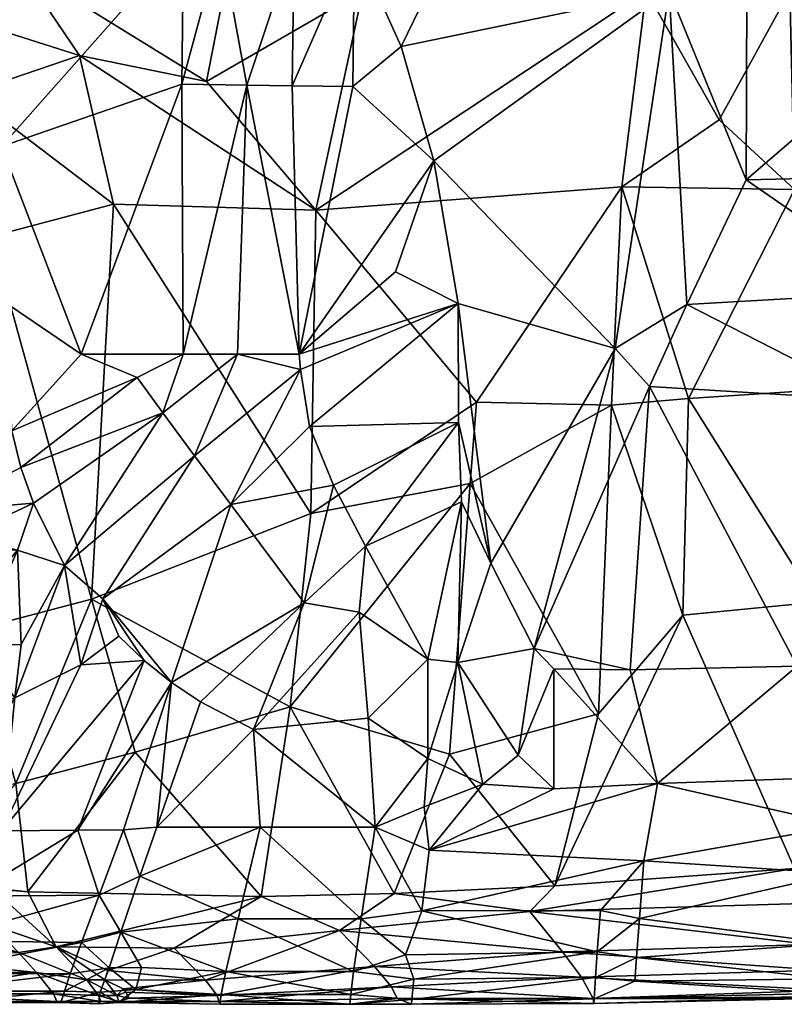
# Model space of a CAD drawing. Header units: inches. Extents: x 0 to 82.4, y -88 to 0.
# Tile 11 of 256: x 7.1 to 12.8, y -88 to -80.6. Entities that reach past the tile are written whole.
import ezdxf

# ---------------------------------------------------------------- set-up
doc = ezdxf.new("R2010")
doc.units = ezdxf.units.IN
doc.header["$MEASUREMENT"] = 0
doc.layers.add('AFUCH-3-STUP', color=5, linetype='Continuous')

msp = doc.modelspace()

# ---------------------------------------------------------------- meshes
at = {"layer": 'AFUCH-3-STUP'}
mesh = msp.add_polyface(dxfattribs=at)
corners = [(5.3417, -78.5512, 13.1391), (20.3909, -78.7751, 13.1388), (12.8782, -80.3711, 13.1389), (10.5137, -83.4764, 13.4455), (11.6107, -81.8496, 13.2361), (11.5324, -83.498, 13.4555), (9.3019, -82.0268, 13.2685), (10.1911, -81.6542, 17.2037), (9.5801, -81.0944, 17.1818), (9.1754, -83.1127, 17.0844), (11.0174, -78.582, 17.2884), (11.9671, -80.3711, 17.2817), (11.2551, -76.223, 17.3388), (11.7927, -80.3711, 13.1389), (9.6558, -80.3711, 13.139), (12.1125, -83.4477, 13.4527), (12.9124, -81.8707, 13.2425), (13.0667, -83.3854, 13.4544), (11.5589, -83.0709, 17.1932), (10.3735, -82.731, 17.1891), (13.7696, -82.6427, 17.2563), (12.5471, -81.7984, 17.2572), (12.1012, -82.7395, 17.2199), (9.9006, -82.4914, 17.152), (12.5542, -80.3711, 17.302), (14.015, -76.223, 17.4294), (12.6402, -76.223, 17.3976), (12.3446, -81.3443, 13.1786), (13.5123, -83.4594, 17.184), (4.8839, -76.223, 13.1366), (20.5424, -78.3508, 13.1388), (11.7927, -80.3711, 13.1389), (9.9446, -80.7924, 17.2148), (9.1367, -80.0055, 17.1606), (9.626, -77.569, 17.2282), (9.1698, -77.5625, 17.1828), (14.1998, -81.7608, 17.2677), (9.5934, -80.0121, 17.2021), (14.2027, -80.3711, 17.329), (9.1845, -83.228, 17.0755), (9.1229, -81.0879, 17.144)]
mesh.append_faces([[corners[k] for k in face] for face in [(0, 1, 2), (3, 4, 5), (6, 4, 3), (7, 8, 9), (10, 11, 12), (13, 6, 14), (15, 16, 17), (18, 7, 19), (20, 21, 22), (19, 7, 23), (4, 6, 13), (24, 25, 26), (24, 26, 11), (22, 21, 11), (4, 16, 15), (27, 2, 16), (28, 20, 22), (29, 30, 0), (2, 31, 0), (31, 2, 27), (32, 8, 7), (33, 34, 35), (20, 36, 21), (31, 27, 4), (27, 16, 4), (18, 11, 7), (7, 11, 32), (10, 34, 37), (38, 24, 21), (21, 24, 11), (11, 26, 12), (9, 39, 19), (22, 11, 18), (15, 5, 4), (8, 32, 37), (10, 32, 11), (37, 32, 10), (9, 19, 23), (9, 23, 7), (40, 37, 33), (33, 37, 34), (8, 37, 40), (9, 8, 40)]], dxfattribs={"vtx0": -1, "vtx1": -1, "vtx2": -1})
mesh = msp.add_polyface(dxfattribs=at)
corners = [(19.4033, -76.223, 17.2766), (15.2522, -76.223, 17.4358), (17.198, -80.3711, 17.2857), (14.2027, -80.3711, 17.329), (14.662, -76.223, 17.4353), (12.5542, -80.3711, 17.302), (13.0667, -83.3854, 13.4544), (12.9124, -81.8707, 13.2425), (15.4099, -81.7651, 13.2448), (15.5165, -83.1754, 13.4451), (17.1041, -82.9596, 13.4354), (15.0286, -80.3711, 13.1389), (20.3909, -78.7751, 13.1388), (17.0414, -80.3711, 13.1388), (15.7015, -80.3711, 17.3232), (12.8782, -80.3711, 13.1389), (15.0099, -81.2719, 13.1802), (16.1202, -83.2658, 17.1853), (16.2751, -82.2323, 17.2663), (14.9116, -82.4508, 17.2613), (16.0783, -81.179, 13.1797), (13.7696, -82.6427, 17.2563), (15.6988, -81.6995, 17.2631), (17.2205, -81.541, 13.2406), (17.1695, -81.1793, 13.1951), (17.5423, -83.8219, 13.5858), (17.7329, -82.945, 13.4468), (17.8224, -83.064, 17.1417), (14.1998, -81.7608, 17.2677), (17.4006, -80.9916, 13.1775), (18.1975, -80.8224, 13.1766), (17.1953, -81.6157, 17.228), (17.923, -81.4015, 13.238), (18.1354, -80.3711, 17.243), (5.3417, -78.5512, 13.1391), (20.5424, -78.3508, 13.1388), (17.3796, -81.9668, 17.2482), (12.5471, -81.7984, 17.2572), (14.0924, -83.4296, 17.1904), (15.6182, -83.3142, 17.1909), (14.015, -76.223, 17.4294)]
mesh.append_faces([[corners[k] for k in face] for face in [(0, 1, 2), (3, 4, 5), (6, 7, 8), (9, 8, 10), (11, 12, 13), (2, 1, 14), (14, 1, 3), (7, 15, 16), (17, 18, 19), (11, 13, 20), (21, 18, 22), (10, 8, 23), (20, 13, 24), (25, 23, 26), (27, 18, 17), (22, 28, 21), (29, 13, 30), (10, 23, 25), (22, 31, 2), (22, 18, 31), (3, 1, 4), (23, 20, 24), (24, 32, 23), (2, 31, 33), (34, 35, 12), (27, 36, 18), (18, 36, 31), (8, 7, 16), (8, 20, 23), (28, 3, 37), (14, 3, 28), (22, 14, 28), (2, 14, 22), (19, 21, 38), (6, 8, 9), (17, 19, 39), (8, 16, 20), (20, 16, 11), (15, 12, 11), (11, 16, 15), (5, 4, 40), (29, 24, 13)]], dxfattribs={"vtx0": -1, "vtx1": -1, "vtx2": -1})
mesh = msp.add_polyface(dxfattribs=at)
corners = [(6.9257, -76.2232, 16.8149), (6.9257, -80.3711, 16.8258), (8.3372, -77.5502, 17.0781), (8.2987, -83.1128, 17.0103), (8.7103, -83.1125, 17.0469), (8.7803, -81.083, 17.1104), (9.6558, -80.3711, 13.139), (6.3829, -79.9132, 13.1416), (5.3417, -78.5512, 13.1391), (7.7733, -81.981, 13.2995), (6.675, -81.1452, 13.25), (7.5185, -80.8583, 13.1817), (11.7927, -80.3711, 13.1389), (9.3019, -82.0268, 13.2685), (9.2634, -84.3151, 13.5872), (8.4752, -81.0558, 13.1787), (7.0599, -80.1811, 13.142), (8.6092, -80.3711, 13.1417), (8.3029, -79.9934, 17.0645), (6.6198, -78.6554, 16.7427), (8.2884, -81.0758, 17.0531), (6.9293, -81.547, 16.8291), (7.5288, -83.113, 16.9201), (6.7691, -80.6236, 13.1826), (8.5824, -79.9975, 17.1), (9.1367, -80.0055, 17.1606), (9.1698, -77.5625, 17.1828), (9.1754, -83.1127, 17.0844), (9.1229, -81.0879, 17.144), (6.458, -81.6173, 16.7278), (6.3218, -80.3711, 16.6787), (6.2567, -82.8247, 16.6982), (6.5753, -83.1325, 16.7645), (8.8279, -77.5575, 17.1434), (6.8511, -82.2256, 13.3696), (6.448, -84.2972, 16.7444), (6.9398, -82.7118, 16.831)]
mesh.append_faces([[corners[k] for k in face] for face in [(0, 1, 2), (3, 4, 5), (6, 7, 8), (9, 10, 11), (8, 12, 6), (9, 13, 14), (15, 16, 17), (2, 1, 18), (19, 1, 0), (20, 21, 22), (9, 11, 13), (23, 16, 11), (24, 25, 26), (27, 28, 5), (15, 6, 13), (29, 1, 30), (31, 32, 21), (22, 3, 20), (2, 18, 33), (23, 7, 16), (16, 7, 6), (30, 1, 19), (5, 25, 24), (18, 21, 20), (20, 3, 5), (20, 5, 24), (11, 16, 15), (15, 13, 11), (18, 1, 21), (29, 21, 1), (34, 10, 9), (4, 27, 5), (17, 16, 6), (17, 6, 15), (5, 28, 25), (35, 36, 21), (22, 21, 36), (35, 21, 32), (24, 18, 20), (33, 18, 24), (24, 26, 33), (10, 23, 11)]], dxfattribs={"vtx0": -1, "vtx1": -1, "vtx2": -1})
mesh = msp.add_polyface(dxfattribs=at)
corners = [(6.7376, -85.3101, 16.7515), (6.4609, -85.8695, 16.6868), (7.0287, -85.7059, 16.74), (5.3634, -84.5745, 16.5647), (6.2567, -82.8247, 16.6982), (5.886, -82.8669, 16.6153), (7.6945, -84.9597, 16.8579), (7.5276, -85.4583, 16.7962), (7.8133, -85.242, 16.8365), (6.1859, -84.5757, 16.7044), (5.6167, -85.8179, 16.6196), (6.4362, -85.3227, 16.7215), (6.8511, -82.2256, 13.3696), (6.7067, -85.1983, 13.8359), (5.9502, -82.462, 13.458), (6.9398, -82.7118, 16.831), (6.448, -84.2972, 16.7444), (7.0071, -83.6927, 16.8351), (5.7628, -84.5539, 16.6366), (7.0756, -83.9675, 16.8406), (7.1692, -84.2368, 16.8466), (7.4041, -84.707, 16.8529), (8.1474, -83.5563, 16.9776), (6.0825, -85.8815, 16.6576), (7.0768, -85.3036, 16.7811), (7.9518, -83.2889, 16.9677), (7.6069, -84.963, 13.7402), (7.0373, -86.3521, 14.0756), (5.8277, -85.4249, 13.9544), (5.0708, -82.689, 13.5736), (5.1527, -86.1193, 16.5693), (7.0501, -84.5931, 16.8198), (7.5276, -85.4583, 16.7962), (6.6313, -84.4901, 16.769), (6.5753, -83.1325, 16.7645), (5.5128, -82.7559, 16.5118), (5.159, -84.1809, 16.4988), (5.5712, -82.7507, 16.5286), (7.7733, -81.981, 13.2995), (5.2141, -84.579, 16.535), (5.6212, -83.1036, 16.5577), (7.5288, -83.113, 16.9201), (7.0287, -85.7059, 16.74), (5.5667, -82.8986, 16.5341), (5.2299, -84.0205, 16.506)]
mesh.append_faces([[corners[k] for k in face] for face in [(0, 1, 2), (3, 4, 5), (6, 7, 8), (9, 10, 11), (12, 13, 14), (15, 16, 17), (18, 4, 3), (17, 16, 19), (20, 21, 22), (10, 23, 11), (0, 2, 24), (19, 25, 17), (26, 27, 13), (12, 26, 13), (14, 28, 29), (30, 9, 18), (18, 9, 4), (24, 31, 0), (11, 31, 9), (32, 6, 21), (14, 13, 28), (33, 20, 16), (4, 9, 34), (31, 20, 33), (21, 20, 31), (35, 36, 37), (38, 26, 12), (30, 10, 9), (39, 5, 40), (39, 3, 5), (24, 21, 31), (24, 2, 21), (17, 25, 41), (15, 17, 41), (11, 1, 0), (0, 31, 11), (16, 34, 9), (20, 22, 19), (16, 20, 19), (21, 42, 32), (43, 37, 44), (33, 16, 9), (33, 9, 31)]], dxfattribs={"vtx0": -1, "vtx1": -1, "vtx2": -1})
mesh = msp.add_polyface(dxfattribs=at)
corners = [(8.386, -83.8805, 16.9812), (8.1474, -83.5563, 16.9776), (7.4041, -84.707, 16.8529), (9.2138, -84.9889, 16.9138), (9.6288, -85.0592, 16.9133), (9.6745, -84.5613, 16.9772), (10.3101, -86.1315, 13.9461), (9.1071, -85.7733, 13.8699), (10.4652, -84.0886, 13.5405), (9.4331, -84.102, 17.0178), (8.6582, -84.2478, 16.9724), (7.6069, -84.963, 13.7402), (9.2634, -84.3151, 13.5872), (7.7733, -81.981, 13.2995), (10.3735, -82.731, 17.1891), (9.2537, -83.66, 17.0522), (10.3773, -83.6299, 17.0922), (10.622, -84.691, 16.984), (11.5589, -83.0709, 17.1932), (9.1845, -83.228, 17.0755), (8.8292, -85.9467, 16.7634), (10.9484, -85.3332, 16.8976), (10.3724, -85.4398, 16.8697), (11.433, -85.8285, 13.9038), (7.6945, -84.9597, 16.8579), (10.3996, -84.2282, 17.0292), (8.2104, -85.59, 16.8081), (8.0046, -85.425, 16.8196), (10.1459, -85.4144, 16.8698), (8.7103, -83.1125, 17.0469), (10.5137, -83.4764, 13.4455), (11.5324, -83.498, 13.4555), (9.3019, -82.0268, 13.2685), (9.1754, -83.1127, 17.0844), (8.2987, -83.1128, 17.0103), (7.0756, -83.9675, 16.8406), (7.9518, -83.2889, 16.9677), (7.8133, -85.242, 16.8365), (7.5276, -85.4583, 16.7962), (7.5288, -83.113, 16.9201)]
mesh.append_faces([[corners[k] for k in face] for face in [(0, 1, 2), (3, 4, 5), (6, 7, 8), (3, 9, 10), (7, 11, 12), (8, 7, 12), (12, 11, 13), (3, 5, 9), (14, 15, 16), (14, 17, 18), (14, 19, 15), (10, 15, 19), (20, 4, 3), (21, 17, 22), (8, 23, 6), (2, 24, 0), (14, 16, 17), (22, 17, 25), (17, 16, 25), (16, 9, 5), (26, 24, 27), (28, 5, 4), (0, 29, 1), (30, 31, 8), (8, 12, 30), (12, 32, 30), (10, 24, 26), (10, 0, 24), (33, 29, 19), (1, 29, 34), (35, 1, 36), (19, 29, 0), (19, 0, 10), (25, 16, 5), (25, 5, 28), (16, 15, 9), (10, 9, 15), (10, 26, 3), (37, 38, 27), (27, 24, 37), (28, 22, 25), (36, 34, 39), (1, 34, 36)]], dxfattribs={"vtx0": -1, "vtx1": -1, "vtx2": -1})
mesh = msp.add_polyface(dxfattribs=at)
corners = [(11.8176, -83.3562, 17.1575), (12.9322, -85.467, 16.9043), (13.5123, -83.4594, 17.184), (12.9124, -86.9943, 14.2153), (13.0805, -85.9188, 13.9414), (14.1636, -86.875, 14.1941), (11.8176, -83.3562, 17.1575), (10.9484, -85.3332, 16.8976), (11.6725, -85.4964, 16.8831), (11.5589, -83.0709, 17.1932), (10.622, -84.691, 16.984), (11.6725, -85.4964, 16.8831), (12.069, -85.082, 13.7324), (11.433, -85.8285, 13.9038), (11.5324, -83.498, 13.4555), (11.0977, -86.3926, 16.6993), (10.1547, -86.8561, 16.5835), (11.8794, -86.3521, 16.7161), (11.1046, -87.1248, 14.2454), (15.6182, -83.3142, 17.1909), (14.0924, -83.4296, 17.1904), (14.0924, -85.3833, 16.9225), (13.0805, -85.9188, 13.9414), (12.9124, -86.9943, 14.2153), (13.0754, -84.9836, 13.7277), (11.7762, -86.9377, 16.5719), (13.9914, -86.2797, 16.7367), (11.0971, -85.4866, 16.875), (12.1125, -83.4477, 13.4527), (13.0667, -83.3854, 13.4544), (13.2791, -86.6689, 16.645), (11.7762, -86.9377, 16.5719), (15.8137, -86.4964, 16.6488), (13.2449, -87.0314, 16.5444), (12.1012, -82.7395, 17.2199), (13.0667, -83.3854, 13.4544), (15.6578, -84.7039, 13.7075), (13.0754, -84.9836, 13.7277), (10.3101, -86.1315, 13.9461), (11.1046, -87.1248, 14.2454), (14.6719, -85.7531, 13.9042), (10.4652, -84.0886, 13.5405), (11.5324, -83.498, 13.4555), (13.7696, -82.6427, 17.2563), (10.827, -86.139, 16.7498), (15.7404, -85.6139, 13.8906)]
mesh.append_faces([[corners[k] for k in face] for face in [(0, 1, 2), (3, 4, 5), (6, 7, 8), (9, 10, 7), (11, 1, 0), (12, 13, 14), (15, 16, 17), (18, 13, 12), (19, 20, 21), (22, 23, 24), (17, 16, 25), (26, 1, 17), (17, 27, 15), (12, 23, 18), (28, 29, 24), (30, 17, 31), (32, 30, 33), (12, 14, 28), (6, 2, 34), (9, 7, 6), (35, 36, 37), (17, 8, 27), (33, 30, 31), (38, 13, 39), (40, 4, 37), (5, 4, 40), (24, 23, 12), (12, 28, 24), (0, 2, 6), (17, 1, 11), (21, 2, 1), (26, 21, 1), (41, 42, 13), (9, 6, 34), (28, 14, 42), (26, 17, 30), (32, 26, 30), (20, 2, 21), (20, 43, 2), (15, 27, 44), (8, 7, 27), (7, 44, 27), (45, 40, 37)]], dxfattribs={"vtx0": -1, "vtx1": -1, "vtx2": -1})
mesh = msp.add_polyface(dxfattribs=at)
corners = [(7.937, -86.1175, 13.9755), (7.1281, -87.1707, 14.313), (7.0373, -86.3521, 14.0756), (7.1922, -87.7783, 14.6066), (5.8111, -87.6339, 14.5495), (7.0565, -87.6294, 14.507), (7.5323, -87.554, 16.349), (7.6647, -87.1959, 16.48), (6.4256, -87.5366, 16.3532), (6.6865, -87.202, 16.4706), (7.6069, -84.963, 13.7402), (6.5931, -86.4185, 16.6285), (7.0287, -85.7059, 16.74), (6.4609, -85.8695, 16.6868), (6.2987, -87.7876, 16.2069), (6.856, -87.4209, 14.4133), (6.8608, -87.1478, 14.3152), (7.3405, -87.5854, 14.4763), (6.1522, -87.0836, 16.4932), (6.2232, -86.313, 16.6262), (7.505, -86.7047, 16.5995), (8.0046, -85.425, 16.8196), (7.5276, -85.4583, 16.7962), (6.9298, -86.7091, 16.5884), (6.4892, -87.0547, 16.5059), (6.5931, -86.4185, 16.6285), (6.1522, -87.0836, 16.4932), (7.3405, -87.5854, 14.4763), (6.4119, -87.0942, 14.3181), (6.9298, -86.7091, 16.5884), (6.2241, -87.5584, 16.3425), (6.6865, -87.202, 16.4706), (7.7094, -87.8346, 14.6528), (7.3405, -87.5854, 14.4763), (5.7456, -87.4219, 14.4588), (6.3922, -87.4214, 14.4302), (7.8287, -87.4741, 16.3846), (6.4892, -87.0547, 16.5059), (6.9298, -86.7091, 16.5884), (7.3405, -87.5854, 14.4763), (7.5719, -87.8346, 14.6545), (6.2241, -87.5584, 16.3425), (7.8503, -86.7034, 16.6043), (6.1579, -86.5792, 14.1905), (6.7067, -85.1983, 13.8359), (6.4362, -85.3227, 16.7215), (6.0825, -85.8815, 16.6576), (7.0287, -85.7059, 16.74), (7.5276, -85.4583, 16.7962)]
mesh.append_faces([[corners[k] for k in face] for face in [(27, 1, 33)]], dxfattribs={"vtx0": -1, "vtx1": -1})
mesh.append_faces([[corners[k] for k in face] for face in [(0, 1, 2), (3, 4, 5), (6, 7, 8), (8, 7, 9), (0, 2, 10), (11, 12, 13), (14, 6, 8), (15, 16, 17), (18, 11, 19), (7, 20, 9), (21, 22, 23), (24, 25, 26), (27, 16, 1), (2, 1, 28), (29, 25, 24), (9, 20, 23), (21, 23, 20), (30, 8, 31), (5, 34, 35), (23, 31, 9), (31, 8, 9), (11, 13, 19), (6, 36, 7), (37, 30, 31), (37, 31, 38), (5, 17, 40), (5, 15, 17), (37, 24, 41), (37, 29, 24), (1, 16, 28), (28, 16, 15), (7, 42, 20), (2, 43, 44), (45, 46, 13), (27, 17, 16), (40, 17, 27), (35, 28, 15), (5, 35, 15), (47, 25, 29), (48, 47, 29)]], dxfattribs={"vtx0": -1, "vtx1": -1, "vtx2": -1})
mesh.append_faces([[corners[k] for k in face] for face in [(32, 27, 33)]], dxfattribs={"vtx0": -1, "vtx2": -1})
mesh.append_faces([[corners[k] for k in face] for face in [(39, 33, 1)]], dxfattribs={"vtx1": -1, "vtx2": -1})
mesh = msp.add_polyface(dxfattribs=at)
corners = [(10.0995, -87.3138, 16.4504), (10.1547, -86.8561, 16.5835), (9.7487, -86.6821, 16.6228), (10.3101, -86.1315, 13.9461), (9.8916, -87.1822, 14.2672), (9.1071, -85.7733, 13.8699), (7.937, -86.1175, 13.9755), (8.8882, -87.2063, 14.2853), (7.1281, -87.1707, 14.313), (11.1046, -87.1248, 14.2454), (10.916, -87.3187, 14.3198), (9.7487, -86.6821, 16.6228), (8.8292, -85.9467, 16.7634), (8.8813, -86.6823, 16.6176), (7.9718, -87.0524, 16.5219), (8.1002, -86.6831, 16.6165), (7.8503, -86.7034, 16.6043), (9.6434, -87.3732, 16.4278), (9.6965, -85.8594, 16.7888), (9.6288, -85.0592, 16.9133), (10.0995, -87.3138, 16.4504), (11.7762, -86.9377, 16.5719), (10.1547, -86.8561, 16.5835), (8.2104, -85.59, 16.8081), (10.3724, -85.4398, 16.8697), (10.827, -86.139, 16.7498), (10.9484, -85.3332, 16.8976), (9.7487, -86.6821, 16.6228), (10.1177, -86.529, 16.6599), (7.9718, -87.0524, 16.5219), (8.7136, -87.3736, 16.4255), (10.562, -86.3588, 16.7014), (10.1459, -86.1643, 16.7366), (10.0995, -87.3138, 16.4504), (7.8287, -87.4741, 16.3846), (7.6647, -87.1959, 16.48), (10.1459, -85.4144, 16.8698), (7.505, -86.7047, 16.5995), (8.0046, -85.425, 16.8196), (7.6069, -84.963, 13.7402), (8.1002, -86.6831, 16.6165), (8.4297, -85.737, 16.7913), (9.2138, -84.9889, 16.9138), (11.0977, -86.3926, 16.6993)]
mesh.append_faces([[corners[k] for k in face] for face in [(0, 1, 2), (3, 4, 5), (6, 7, 8), (9, 10, 4), (11, 12, 13), (14, 15, 16), (13, 17, 11), (9, 4, 3), (12, 18, 19), (20, 21, 22), (16, 15, 23), (24, 25, 26), (27, 22, 28), (12, 27, 18), (13, 29, 30), (28, 22, 31), (32, 31, 24), (11, 17, 33), (34, 14, 35), (35, 14, 16), (18, 27, 32), (36, 18, 32), (37, 23, 38), (36, 19, 18), (5, 6, 39), (7, 6, 5), (40, 12, 41), (41, 12, 42), (13, 30, 17), (4, 7, 5), (13, 12, 40), (40, 29, 13), (27, 28, 32), (28, 31, 32), (42, 23, 41), (22, 43, 31), (16, 23, 37), (32, 24, 36), (15, 40, 41), (15, 41, 23), (43, 25, 31), (24, 31, 25)]], dxfattribs={"vtx0": -1, "vtx1": -1, "vtx2": -1})
mesh = msp.add_polyface(dxfattribs=at)
corners = [(13.1587, -87.9122, 14.8223), (13.1089, -87.7625, 14.6056), (15.6541, -87.7673, 14.8223), (15.7627, -86.8678, 16.5469), (13.2449, -87.0314, 16.5444), (13.1967, -87.5602, 16.3393), (13.1681, -87.9362, 15.9351), (15.6611, -87.68, 16.1402), (13.1749, -87.8262, 16.1401), (11.3998, -87.9777, 15.8889), (11.41, -87.8181, 16.1794), (10.0253, -87.9839, 15.8739), (13.1662, -87.9638, 15.0428), (15.6538, -87.8272, 15.7207), (13.1673, -87.9726, 15.7209), (11.4477, -87.311, 16.4556), (11.7762, -86.9377, 16.5719), (10.0995, -87.3138, 16.4504), (13.832, -87.2338, 14.3158), (12.9124, -86.9943, 14.2153), (14.1636, -86.875, 14.1941), (13.0313, -87.5684, 14.4613), (15.6599, -87.6159, 14.6056), (11.4241, -87.6228, 16.3188), (10.0403, -87.8284, 16.1716), (15.67, -87.4185, 14.4613), (10.916, -87.3187, 14.3198), (11.7215, -87.6663, 16.2927), (11.7432, -87.3717, 16.4334), (11.3976, -88.0142, 15.5779), (11.3976, -88.0142, 15.5779), (10.0222, -88.0185, 15.5535), (11.3933, -87.9758, 14.9345), (11.3042, -87.815, 14.6256), (11.3933, -87.9758, 14.9345), (11.3998, -87.9777, 15.8889), (11.709, -87.8453, 16.1493), (12.9124, -86.9943, 14.2153), (11.1046, -87.1248, 14.2454), (15.6542, -87.8186, 15.0427), (11.1614, -87.6227, 14.4728), (15.6919, -87.4089, 16.3402), (15.6531, -87.7911, 15.935), (11.7762, -86.9377, 16.5719), (11.1614, -87.6227, 14.4728), (11.709, -87.8453, 16.1493), (11.7215, -87.6663, 16.2927), (11.7432, -87.3717, 16.4334), (15.1838, -86.8565, 14.2088)]
mesh.append_faces([[corners[k] for k in face] for face in [(0, 1, 2), (9, 10, 11), (1, 21, 22), (10, 23, 24), (6, 36, 35), (12, 0, 39), (8, 27, 36), (33, 40, 1)]], dxfattribs={"vtx0": -1, "vtx1": -1})
mesh.append_faces([[corners[k] for k in face] for face in [(3, 4, 5), (12, 13, 14), (15, 16, 17), (18, 19, 20), (18, 25, 21), (18, 21, 26), (8, 5, 27), (5, 4, 28), (14, 29, 12), (26, 37, 18), (5, 28, 27), (23, 15, 17), (26, 38, 37), (4, 43, 28), (23, 46, 47), (10, 46, 23), (20, 48, 18), (15, 47, 16), (23, 47, 15)]], dxfattribs={"vtx0": -1, "vtx1": -1, "vtx2": -1})
mesh.append_faces([[corners[k] for k in face] for face in [(6, 7, 8), (12, 29, 34), (14, 35, 29), (12, 32, 0), (1, 40, 21), (0, 33, 1), (14, 42, 6), (26, 21, 44), (9, 45, 10)]], dxfattribs={"vtx0": -1, "vtx2": -1})
mesh.append_faces([[corners[k] for k in face] for face in [(30, 9, 31), (0, 32, 33), (41, 5, 8), (8, 36, 6), (6, 35, 14), (10, 45, 46)]], dxfattribs={"vtx1": -1, "vtx2": -1})
mesh = msp.add_polyface(dxfattribs=at)
corners = [(8.5761, -88.0193, 15.5363), (7.8128, -88.0045, 15.7341), (8.5699, -87.9969, 15.0438), (8.7136, -87.3736, 16.4255), (7.8287, -87.4741, 16.3846), (8.6224, -87.7707, 16.2214), (7.9718, -87.0524, 16.5219), (8.2328, -87.595, 14.4664), (7.731, -87.7651, 14.5872), (7.3405, -87.5854, 14.4763), (7.9429, -87.9067, 16.0237), (8.5875, -87.9442, 16.0057), (7.9847, -87.7407, 16.2435), (8.5556, -87.9531, 14.8431), (7.8478, -87.9017, 14.7391), (8.4679, -87.838, 14.6502), (7.8128, -88.0045, 15.7341), (7.3405, -87.5854, 14.4763), (8.8882, -87.2063, 14.2853), (7.8924, -87.9734, 14.9139), (7.6735, -87.9274, 16.0514), (7.6597, -88.016, 15.7405), (7.8128, -88.0045, 15.7341), (7.6777, -87.9969, 15.0469), (7.7404, -87.7439, 16.241), (7.6735, -87.9274, 16.0514), (7.6735, -87.9274, 16.0514), (7.815, -87.9969, 15.0462), (7.7983, -87.9524, 14.8447), (7.7094, -87.8346, 14.6528), (7.8664, -87.9275, 14.7856), (7.7404, -87.7439, 16.241), (7.6603, -87.9524, 14.8457), (7.8287, -87.4741, 16.3846), (7.5323, -87.554, 16.349), (9.4787, -87.4623, 14.3917), (7.1281, -87.1707, 14.313)]
mesh.append_faces([[corners[k] for k in face] for face in [(0, 22, 1), (0, 16, 22)]])
mesh.append_faces([[corners[k] for k in face] for face in [(7, 8, 9), (21, 23, 22), (16, 20, 22)]], dxfattribs={"vtx0": -1, "vtx1": -1})
mesh.append_faces([[corners[k] for k in face] for face in [(3, 4, 5), (6, 4, 3), (13, 14, 15), (2, 19, 13), (24, 25, 26), (14, 28, 29), (13, 19, 30), (22, 23, 27), (23, 32, 27), (15, 8, 7), (17, 36, 18), (14, 29, 15), (15, 29, 8), (2, 27, 19), (2, 1, 27), (19, 27, 28), (19, 28, 30), (13, 30, 14), (30, 28, 14)]], dxfattribs={"vtx0": -1, "vtx1": -1, "vtx2": -1})
mesh.append_faces([[corners[k] for k in face] for face in [(5, 10, 11), (11, 16, 0), (4, 12, 5), (20, 21, 22), (31, 20, 10), (27, 32, 28), (31, 26, 20), (15, 7, 35), (10, 12, 31)]], dxfattribs={"vtx0": -1, "vtx2": -1})
mesh.append_faces([[corners[k] for k in face] for face in [(31, 12, 4)]], dxfattribs={"vtx1": -1})
mesh.append_faces([[corners[k] for k in face] for face in [(0, 1, 2), (5, 12, 10), (11, 10, 16), (7, 17, 18), (1, 22, 27), (10, 20, 16), (24, 33, 34), (35, 7, 18)]], dxfattribs={"vtx1": -1, "vtx2": -1})
mesh = msp.add_polyface(dxfattribs=at)
corners = [(9.5565, -88.0193, 15.5359), (8.5699, -87.9969, 15.0438), (9.9136, -87.9767, 14.941), (11.3976, -88.0142, 15.5779), (10.0222, -88.0185, 15.5535), (9.7423, -87.7341, 14.5613), (8.4679, -87.838, 14.6502), (9.4787, -87.4623, 14.3917), (11.3042, -87.815, 14.6256), (9.8708, -87.8865, 14.7343), (11.4241, -87.6228, 16.3188), (10.0995, -87.3138, 16.4504), (9.9779, -87.6461, 16.3052), (10.0253, -87.9839, 15.8739), (11.41, -87.8181, 16.1794), (10.0403, -87.8284, 16.1716), (11.1614, -87.6227, 14.4728), (8.5556, -87.9531, 14.8431), (11.3933, -87.9758, 14.9345), (11.3998, -87.9777, 15.8889), (9.9779, -87.6461, 16.3052), (9.6434, -87.3732, 16.4278), (9.5859, -87.7706, 16.222), (10.0253, -87.9839, 15.8739), (9.5637, -87.9442, 16.0057), (10.0403, -87.8284, 16.1716), (8.6224, -87.7707, 16.2214), (8.5875, -87.9442, 16.0057), (10.916, -87.3187, 14.3198), (8.5761, -88.0193, 15.5363), (10.0995, -87.3138, 16.4504), (9.8916, -87.1822, 14.2672), (8.7136, -87.3736, 16.4255), (10.0253, -87.9839, 15.8739), (10.0222, -88.0185, 15.5535), (10.0403, -87.8284, 16.1716), (9.9779, -87.6461, 16.3052), (10.0222, -88.0185, 15.5535), (8.8882, -87.2063, 14.2853), (9.9779, -87.6461, 16.3052)]
mesh.append_faces([[corners[k] for k in face] for face in [(13, 33, 34), (12, 35, 15), (13, 34, 4), (12, 39, 35)]])
mesh.append_faces([[corners[k] for k in face] for face in [(13, 14, 15), (4, 19, 13), (15, 10, 12), (15, 33, 13)]], dxfattribs={"vtx0": -1})
mesh.append_faces([[corners[k] for k in face] for face in [(2, 3, 4), (10, 11, 12), (8, 18, 9), (25, 24, 23), (20, 22, 25), (36, 30, 20), (37, 0, 2), (23, 0, 37)]], dxfattribs={"vtx0": -1, "vtx1": -1})
mesh.append_faces([[corners[k] for k in face] for face in [(16, 8, 5), (7, 16, 5), (20, 21, 22), (23, 24, 0), (25, 22, 24), (28, 16, 7), (27, 29, 0), (0, 29, 1), (30, 21, 20), (31, 28, 7), (32, 22, 21), (7, 38, 31)]], dxfattribs={"vtx0": -1, "vtx1": -1, "vtx2": -1})
mesh.append_faces([[corners[k] for k in face] for face in [(0, 1, 2), (5, 8, 9), (17, 6, 5), (9, 18, 2), (26, 27, 24), (32, 26, 22), (1, 17, 9), (11, 39, 12)]], dxfattribs={"vtx0": -1, "vtx2": -1})
mesh.append_faces([[corners[k] for k in face] for face in [(18, 3, 2)]], dxfattribs={"vtx1": -1})
mesh.append_faces([[corners[k] for k in face] for face in [(5, 6, 7), (2, 1, 9), (24, 27, 0), (22, 26, 24), (9, 17, 5)]], dxfattribs={"vtx1": -1, "vtx2": -1})
mesh.append_faces([[corners[k] for k in face] for face in [(15, 35, 33)]], dxfattribs={"vtx2": -1})
mesh = msp.add_polyface(dxfattribs=at)
corners = [(6.5003, -88.0045, 15.7366), (6.4336, -87.9969, 15.0576), (7.3775, -88.0045, 15.7347), (7.3469, -87.9969, 15.0489), (7.6777, -87.9969, 15.0469), (7.6597, -88.016, 15.7405), (6.1599, -87.9413, 14.8385), (6.0385, -87.7786, 14.649), (7.1922, -87.7783, 14.6066), (7.4481, -87.7901, 16.2054), (6.2987, -87.7876, 16.2069), (6.3314, -87.9198, 16.0556), (7.4045, -87.9195, 16.0552), (7.321, -87.9412, 14.8203), (5.8111, -87.6339, 14.5495), (6.4256, -87.5366, 16.3532), (6.2987, -87.7876, 16.2069), (7.5323, -87.554, 16.349), (7.6777, -87.9969, 15.0469), (7.6735, -87.9274, 16.0514), (7.6735, -87.9274, 16.0514), (7.6597, -88.016, 15.7405), (7.6603, -87.9524, 14.8457), (7.6603, -87.9524, 14.8457), (7.5719, -87.8346, 14.6545), (6.2771, -88.0045, 15.7372), (7.5719, -87.8346, 14.6545), (7.3405, -87.5854, 14.4763), (7.7404, -87.7439, 16.241), (7.7983, -87.9524, 14.8447), (7.7094, -87.8346, 14.6528), (7.731, -87.7651, 14.5872), (7.3405, -87.5854, 14.4763), (7.6735, -87.9274, 16.0514), (7.0565, -87.6294, 14.507), (6.2771, -88.0045, 15.7372)]
mesh.append_faces([[corners[k] for k in face] for face in [(35, 25, 0)]])
mesh.append_faces([[corners[k] for k in face] for face in [(0, 1, 2), (12, 9, 11), (6, 8, 13), (10, 15, 16), (11, 0, 12), (9, 17, 10), (1, 6, 3), (24, 27, 30), (22, 24, 29), (19, 21, 33), (0, 11, 35)]], dxfattribs={"vtx0": -1, "vtx1": -1})
mesh.append_faces([[corners[k] for k in face] for face in [(5, 4, 18), (19, 20, 21), (22, 23, 24), (4, 23, 22), (18, 4, 22), (31, 30, 32), (9, 28, 17), (12, 28, 9)]], dxfattribs={"vtx0": -1, "vtx1": -1, "vtx2": -1})
mesh.append_faces([[corners[k] for k in face] for face in [(6, 7, 8), (12, 0, 2), (3, 6, 13), (2, 1, 3), (13, 4, 3), (23, 26, 24), (2, 20, 12), (3, 5, 2), (29, 24, 30), (20, 5, 21), (8, 23, 13), (34, 26, 8)]], dxfattribs={"vtx0": -1, "vtx2": -1})
mesh.append_faces([[corners[k] for k in face] for face in [(7, 14, 8)]], dxfattribs={"vtx1": -1})
mesh.append_faces([[corners[k] for k in face] for face in [(3, 4, 5), (9, 10, 11), (0, 25, 1), (24, 26, 27), (12, 20, 28), (2, 5, 20), (21, 5, 18), (13, 23, 4), (8, 26, 23)]], dxfattribs={"vtx1": -1, "vtx2": -1})

doc.saveas('drawing.dxf')
